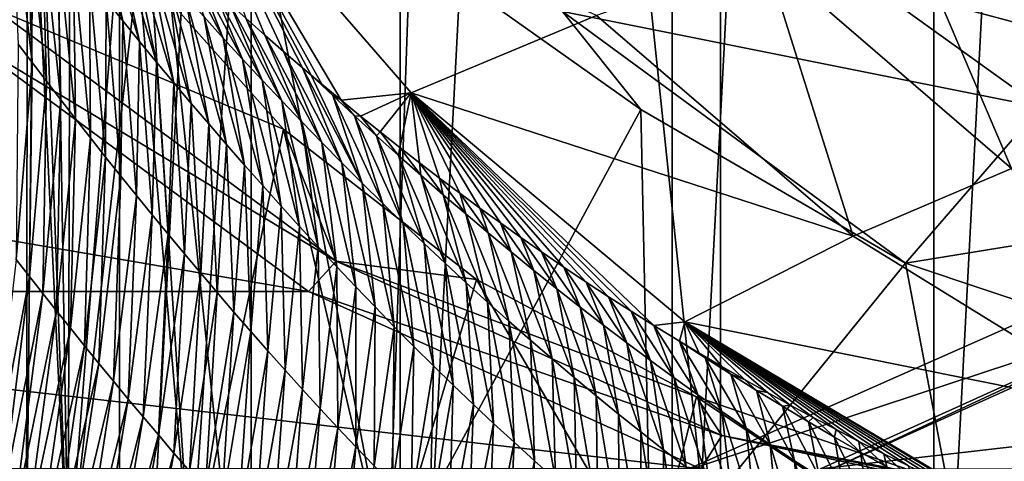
# Model space of a CAD drawing. Header units: metres. Extents: x -240 to 45, y -77 to 27.
# Tile 221 of 256: x 3.18 to 12.83, y -19.37 to -15.04. Entities that reach past the tile are written whole.
import ezdxf

# ---------------------------------------------------------------- set-up
doc = ezdxf.new("R2010")
doc.units = ezdxf.units.M
doc.layers.add('solid_MASSBILD_K_E_SW0001', color=7, linetype='CONTINUOUS')

msp = doc.modelspace()

# ---------------------------------------------------------------- linework, layer by layer
at = {"layer": 'solid_MASSBILD_K_E_SW0001'}
for points in [[(1.362111, 26.76453), (4.16087, 26.46805), (1.362072, -26.764534)], [(4.16087, 26.46805), (4.160993, -26.468023), (1.362072, -26.764534)], [(4.16087, 26.46805), (6.910635, 25.89427), (4.160993, -26.468023)], [(6.910635, 25.89427), (6.911057, -25.894173), (4.160993, -26.468023)], [(6.910635, 25.89427), (9.575647, 25.051577), (6.911057, -25.894173)], [(9.575647, 25.051577), (9.575917, -25.051476), (6.911057, -25.894173)], [(9.575647, 25.051577), (12.141052, 23.946016), (9.575917, -25.051476)], [(12.141052, 23.946016), (12.141306, -23.945889), (9.575917, -25.051476)], [(12.141052, 23.946016), (14.573893, 22.593666), (12.141306, -23.945889)], [(14.573893, 22.593666), (14.574244, -22.593454), (12.141306, -23.945889)], [(0.74895, 22.375504, 1.852711), (0.74895, -22.375504, 1.852711), (5.45105, -22.375504, 1.852711)], [(0.74895, 22.375504, 1.852711), (5.45105, -22.375504, 1.852711), (5.45105, 22.375504, 1.852711)], [(5.45105, 22.375504, 1.852711), (5.45105, -22.375504, 1.852711), (10.05056, -21.398235, 1.852711)], [(5.45105, 22.375504, 1.852711), (10.05056, -21.398235, 1.852711), (10.05056, 21.398235, 1.852711)], [(10.05056, 21.398235, 1.852711), (10.05056, -21.398235, 1.852711), (14.346745, -19.486237, 1.852711)], [(10.05056, 21.398235, 1.852711), (14.346745, -19.486237, 1.852711), (14.346745, 19.486237, 1.852711)], [(20.502649, -10.315115, 141.284409), (15.547404, -15.766929, 122.91011), (12.279757, -13.682057, 123.486282)], [(3.657432, -20.5, 105.216011), (3.334398, -11.888471, 103.254028), (3.679933, -11.864865, 105.313217)], [(3.657432, -20.5, 105.216011), (3.679933, -11.864865, 105.313217), (4.314616, -12.219362, 107.385033)], [(3.25, -20.5, 101.599998), (3.25899, -12.295811, 101.05954), (3.334398, -11.888471, 103.254028)], [(3.25, -20.5, 101.599998), (3.334398, -11.888471, 103.254028), (3.657432, -20.5, 105.216011)], [(3.657432, -20.5, 105.216011), (4.314616, -12.219362, 107.385033), (4.859225, -20.5, 108.650551)], [(4.859225, -20.5, 108.650551), (4.314616, -12.219362, 107.385033), (5.360571, -13.017371, 109.608688)], [(3.657432, -20.5, 97.983986), (3.25899, -12.295811, 101.05954), (3.25, -20.5, 101.599998)], [(3.657432, -20.5, 97.983986), (3.53547, -13.157156, 98.567459), (3.25899, -12.295811, 101.05954)], [(4.859225, -20.5, 108.650551), (5.360571, -13.017371, 109.608688), (6.795158, -20.5, 111.731606)], [(6.795158, -20.5, 111.731606), (5.360571, -13.017371, 109.608688), (7.008887, -14.318767, 111.993965)], [(8.836679, -15.000031, 145.886139), (4.722689, -13.115051, 128.039139), (7.017736, -15.758376, 127.848572)], [(6.332546, -15.831331, 122.960655), (7.017736, -15.758376, 127.848572), (4.722689, -13.115051, 128.039139)], [(6.143126, -15.673825, 122.76973), (6.332546, -15.831331, 122.960655), (4.722689, -13.115051, 128.039139)], [(6.038812, -15.585935, 122.662697), (6.143126, -15.673825, 122.76973), (4.722689, -13.115051, 128.039139)], [(5.95557, -15.51521, 122.576263), (6.038812, -15.585935, 122.662697), (4.722689, -13.115051, 128.039139)], [(5.769241, -15.35501, 122.379364), (5.95557, -15.51521, 122.576263), (4.722689, -13.115051, 128.039139)], [(5.5835, -15.192703, 122.178093), (5.769241, -15.35501, 122.379364), (4.722689, -13.115051, 128.039139)], [(5.397728, -15.027747, 121.971519), (5.5835, -15.192703, 122.178093), (4.722689, -13.115051, 128.039139)], [(3.657432, -20.5, 97.983986), (4.341997, -14.508759, 95.743599), (3.53547, -13.157156, 98.567459)], [(12.631261, -13.347132, 199.713272), (11.775708, -13.858953, 182.028107), (14.096269, -15.856208, 181.960892)], [(14.200455, -14.75087, 199.713242), (12.631261, -13.347132, 199.713272), (14.096269, -15.856208, 181.960892)], [(4.192142, -15.054268, 117.590416), (3.901734, -13.766012, 119.405212), (3.727658, -13.557363, 119.277756)], [(4.029107, -14.852721, 117.447052), (4.192142, -15.054268, 117.590416), (3.727658, -13.557363, 119.277756)], [(3.304492, -15.462415, 114.978157), (3.245707, -13.85457, 116.700958), (3.09565, -13.657654, 116.545921)], [(3.166911, -15.281098, 114.812149), (3.304492, -15.462415, 114.978157), (3.09565, -13.657654, 116.545921)], [(12.279757, -13.682057, 123.486282), (15.547404, -15.766929, 122.91011), (11.495389, -14.680935, 123.624588)], [(12.654429, -13.66547, 265.411224), (16.572886, -15.266303, 256.832001), (15.095711, -14.816827, 266.085846)], [(12.654429, -13.66547, 265.411224), (14.033043, -14.078414, 256.270752), (16.572886, -15.266303, 256.832001)], [(4.357187, -15.256158, 117.731842), (4.077974, -13.974725, 119.530655), (3.901734, -13.766012, 119.405212)], [(4.192142, -15.054268, 117.590416), (4.357187, -15.256158, 117.731842), (3.901734, -13.766012, 119.405212)], [(3.444274, -15.645148, 115.142731), (3.398008, -14.052515, 116.854088), (3.245707, -13.85457, 116.700958)], [(3.304492, -15.462415, 114.978157), (3.444274, -15.645148, 115.142731), (3.245707, -13.85457, 116.700958)], [(12.903605, -16.500053, 163.838623), (11.775708, -13.858953, 182.028107), (10.490103, -14.421432, 163.959396)], [(12.903605, -16.500053, 163.838623), (14.096269, -15.856208, 181.960892), (11.775708, -13.858953, 182.028107)], [(4.524192, -15.458257, 117.871323), (4.256322, -14.18338, 119.654129), (4.077974, -13.974725, 119.530655)], [(4.357187, -15.256158, 117.731842), (4.524192, -15.458257, 117.871323), (4.077974, -13.974725, 119.530655)], [(3.586233, -15.829208, 115.305801), (3.552537, -14.251419, 117.005264), (3.398008, -14.052515, 116.854088)], [(3.444274, -15.645148, 115.142731), (3.586233, -15.829208, 115.305801), (3.398008, -14.052515, 116.854088)], [(4.693107, -15.660436, 118.008881), (4.43672, -14.391875, 119.775635), (4.256322, -14.18338, 119.654129)], [(4.524192, -15.458257, 117.871323), (4.693107, -15.660436, 118.008881), (4.256322, -14.18338, 119.654129)], [(3.730347, -16.014498, 115.467323), (3.709259, -14.45117, 117.15448), (3.552537, -14.251419, 117.005264)], [(3.586233, -15.829208, 115.305801), (3.730347, -16.014498, 115.467323), (3.552537, -14.251419, 117.005264)], [(6.795158, -20.5, 111.731606), (7.008887, -14.318767, 111.993965), (9.269613, -15.922476, 114.225441)], [(8.503901, -14.961307, 116.536369), (9.269613, -15.922476, 114.225441), (7.008887, -14.318767, 111.993965)], [(3.876582, -16.20089, 115.627258), (3.86813, -14.651646, 117.301743), (3.709259, -14.45117, 117.15448)], [(3.730347, -16.014498, 115.467323), (3.876582, -16.20089, 115.627258), (3.709259, -14.45117, 117.15448)], [(4.863887, -15.862587, 118.144493), (4.619112, -14.600128, 119.895157), (4.43672, -14.391875, 119.775635)], [(4.693107, -15.660436, 118.008881), (4.863887, -15.862587, 118.144493), (4.43672, -14.391875, 119.775635)], [(5.177618, -15.222523, 120.241676), (4.929525, -14.600075, 121.426704), (4.772464, -14.452602, 121.236374)], [(4.989626, -15.015553, 120.128181), (5.177618, -15.222523, 120.241676), (4.772464, -14.452602, 121.236374)], [(10.490103, -14.421432, 163.959396), (8.836679, -15.000031, 145.886139), (11.350231, -17.162184, 145.713455)], [(12.903605, -16.500053, 163.838623), (10.490103, -14.421432, 163.959396), (11.350231, -17.162184, 145.713455)], [(2.937734, -14.937243, 85.123245), (4.341997, -14.508759, 95.743599), (5.768404, -16.114416, 92.910591)], [(4.859225, -20.5, 94.549454), (4.341997, -14.508759, 95.743599), (3.657432, -20.5, 97.983986)], [(4.859225, -20.5, 94.549454), (5.768404, -16.114416, 92.910591), (4.341997, -14.508759, 95.743599)], [(4.024904, -16.388258, 115.785606), (4.029107, -14.852721, 117.447052), (3.86813, -14.651646, 117.301743)], [(3.876582, -16.20089, 115.627258), (4.024904, -16.388258, 115.785606), (3.86813, -14.651646, 117.301743)], [(5.036487, -16.064608, 118.27813), (4.803435, -14.808053, 120.012672), (4.619112, -14.600128, 119.895157)], [(4.863887, -15.862587, 118.144493), (5.036487, -16.064608, 118.27813), (4.619112, -14.600128, 119.895157)], [(5.367337, -15.428845, 120.353165), (5.086378, -14.745313, 121.612991), (4.929525, -14.600075, 121.426704)], [(5.177618, -15.222523, 120.241676), (5.367337, -15.428845, 120.353165), (4.929525, -14.600075, 121.426704)], [(5.558713, -15.634395, 120.462662), (5.242463, -14.88785, 121.794655), (5.086378, -14.745313, 121.612991)], [(5.367337, -15.428845, 120.353165), (5.558713, -15.634395, 120.462662), (5.086378, -14.745313, 121.612991)], [(11.495389, -14.680935, 123.624588), (13.186708, -15.899481, 123.326363), (8.503901, -14.961307, 116.536369)], [(15.547404, -15.766929, 122.91011), (13.186708, -15.899481, 123.326363), (11.495389, -14.680935, 123.624588)], [(4.024904, -16.388258, 115.785606), (4.175278, -16.576469, 115.942329), (4.029107, -14.852721, 117.447052)], [(4.175278, -16.576469, 115.942329), (4.192142, -15.054268, 117.590416), (4.029107, -14.852721, 117.447052)], [(5.210857, -16.266386, 118.409775), (4.989626, -15.015553, 120.128181), (4.803435, -14.808053, 120.012672)], [(5.036487, -16.064608, 118.27813), (5.210857, -16.266386, 118.409775), (4.803435, -14.808053, 120.012672)], [(2.606627, -15.193629, 84.574852), (2.937734, -14.937243, 85.123245), (6.285647, -17.407152, 84.532921)], [(6.285647, -17.407152, 84.532921), (2.937734, -14.937243, 85.123245), (5.768404, -16.114416, 92.910591)], [(5.751703, -15.839032, 120.570251), (5.397728, -15.027747, 121.971519), (5.242463, -14.88785, 121.794655)], [(5.558713, -15.634395, 120.462662), (5.751703, -15.839032, 120.570251), (5.242463, -14.88785, 121.794655)], [(4.175278, -16.576469, 115.942329), (4.327668, -16.765396, 116.097404), (4.192142, -15.054268, 117.590416)], [(4.327668, -16.765396, 116.097404), (4.357187, -15.256158, 117.731842), (4.192142, -15.054268, 117.590416)], [(5.386947, -16.467804, 118.539429), (5.177618, -15.222523, 120.241676), (4.989626, -15.015553, 120.128181)], [(5.210857, -16.266386, 118.409775), (5.386947, -16.467804, 118.539429), (4.989626, -15.015553, 120.128181)], [(5.946286, -16.042622, 120.676041), (5.5835, -15.192703, 122.178093), (5.397728, -15.027747, 121.971519)], [(5.751703, -15.839032, 120.570251), (5.946286, -16.042622, 120.676041), (5.397728, -15.027747, 121.971519)], [(11.350231, -17.162184, 145.713455), (8.836679, -15.000031, 145.886139), (7.017736, -15.758376, 127.848572)], [(8.503901, -14.961307, 116.536369), (11.863669, -17.429501, 115.943954), (9.269613, -15.922476, 114.225441)], [(13.186708, -15.899481, 123.326363), (11.863669, -17.429501, 115.943954), (8.503901, -14.961307, 116.536369)], [(6.012004, -17.705931, 83.974396), (-5.258585, -17.705931, 20.055704), (-8.663962, -15.193629, 20.656164)], [(2.606627, -15.193629, 84.574852), (6.012004, -17.705931, 83.974396), (-8.663962, -15.193629, 20.656164)], [(2.606627, -15.193629, 84.574852), (6.285647, -17.407152, 84.532921), (6.012004, -17.705931, 83.974396)], [(5.564702, -16.668732, 118.667091), (5.367337, -15.428845, 120.353165), (5.177618, -15.222523, 120.241676)], [(5.386947, -16.467804, 118.539429), (5.564702, -16.668732, 118.667091), (5.177618, -15.222523, 120.241676)], [(6.142437, -16.245029, 120.780159), (5.769241, -15.35501, 122.379364), (5.5835, -15.192703, 122.178093)], [(5.946286, -16.042622, 120.676041), (6.142437, -16.245029, 120.780159), (5.5835, -15.192703, 122.178093)], [(3.149359, -17.392138, 113.608376), (3.304492, -15.462415, 114.978157), (3.166911, -15.281098, 114.812149)], [(4.327668, -16.765396, 116.097404), (4.482035, -16.954906, 116.250824), (4.357187, -15.256158, 117.731842)], [(4.482035, -16.954906, 116.250824), (4.524192, -15.458257, 117.871323), (4.357187, -15.256158, 117.731842)], [(5.744065, -16.869032, 118.792755), (5.558713, -15.634395, 120.462662), (5.367337, -15.428845, 120.353165)], [(5.564702, -16.668732, 118.667091), (5.744065, -16.869032, 118.792755), (5.367337, -15.428845, 120.353165)], [(6.340133, -16.446127, 120.882736), (5.95557, -15.51521, 122.576263), (5.769241, -15.35501, 122.379364)], [(6.142437, -16.245029, 120.780159), (6.340133, -16.446127, 120.882736), (5.769241, -15.35501, 122.379364)], [(3.149359, -17.392138, 113.608376), (3.278466, -17.557934, 113.781815), (3.304492, -15.462415, 114.978157)], [(3.278466, -17.557934, 113.781815), (3.444274, -15.645148, 115.142731), (3.304492, -15.462415, 114.978157)], [(4.482035, -16.954906, 116.250824), (4.63834, -17.144861, 116.402565), (4.524192, -15.458257, 117.871323)], [(4.63834, -17.144861, 116.402565), (4.693107, -15.660436, 118.008881), (4.524192, -15.458257, 117.871323)], [(6.539345, -16.645803, 120.983894), (6.038812, -15.585935, 122.662697), (5.95557, -15.51521, 122.576263)], [(6.340133, -16.446127, 120.882736), (6.539345, -16.645803, 120.983894), (5.95557, -15.51521, 122.576263)], [(6.251153, -15.785279, 122.74868), (6.143126, -15.673825, 122.76973), (6.038812, -15.585935, 122.662697)], [(6.539345, -16.645803, 120.983894), (6.251153, -15.785279, 122.74868), (6.038812, -15.585935, 122.662697)], [(3.278466, -17.557934, 113.781815), (3.409901, -17.72541, 113.95433), (3.444274, -15.645148, 115.142731)], [(3.409901, -17.72541, 113.95433), (3.586233, -15.829208, 115.305801), (3.444274, -15.645148, 115.142731)], [(4.63834, -17.144861, 116.402565), (4.796548, -17.335135, 116.552597), (4.693107, -15.660436, 118.008881)], [(4.796548, -17.335135, 116.552597), (4.863887, -15.862587, 118.144493), (4.693107, -15.660436, 118.008881)], [(5.925009, -17.068571, 118.916473), (5.751703, -15.839032, 120.570251), (5.558713, -15.634395, 120.462662)], [(5.744065, -16.869032, 118.792755), (5.925009, -17.068571, 118.916473), (5.558713, -15.634395, 120.462662)], [(6.251153, -15.785279, 122.74868), (6.332546, -15.831331, 122.960655), (6.143126, -15.673825, 122.76973)], [(6.251153, -15.785279, 122.74868), (6.465047, -15.983219, 122.833344), (6.332546, -15.831331, 122.960655)], [(6.740044, -16.843952, 121.08374), (6.465047, -15.983219, 122.833344), (6.251153, -15.785279, 122.74868)], [(6.539345, -16.645803, 120.983894), (6.740044, -16.843952, 121.08374), (6.251153, -15.785279, 122.74868)], [(6.332546, -15.831331, 122.960655), (6.523359, -15.987355, 123.148277), (7.017736, -15.758376, 127.848572)], [(6.523359, -15.987355, 123.148277), (6.715197, -16.141605, 123.332115), (7.017736, -15.758376, 127.848572)], [(6.715197, -16.141605, 123.332115), (6.908178, -16.294149, 123.512474), (7.017736, -15.758376, 127.848572)], [(6.908178, -16.294149, 123.512474), (7.102422, -16.445049, 123.689644), (7.017736, -15.758376, 127.848572)], [(11.350231, -17.162184, 145.713455), (7.017736, -15.758376, 127.848572), (9.701012, -18.001999, 127.624428)], [(9.396491, -18.037931, 125.496742), (9.701012, -18.001999, 127.624428), (7.017736, -15.758376, 127.848572)], [(9.174974, -17.89859, 125.342972), (9.396491, -18.037931, 125.496742), (7.017736, -15.758376, 127.848572)], [(8.954246, -17.756784, 125.185715), (9.174974, -17.89859, 125.342972), (7.017736, -15.758376, 127.848572)], [(8.734513, -17.612656, 125.024956), (8.954246, -17.756784, 125.185715), (7.017736, -15.758376, 127.848572)], [(8.515906, -17.466301, 124.860672), (8.734513, -17.612656, 125.024956), (7.017736, -15.758376, 127.848572)], [(8.298079, -17.317448, 124.692841), (8.515906, -17.466301, 124.860672), (7.017736, -15.758376, 127.848572)], [(8.095605, -17.176344, 124.533028), (8.298079, -17.317448, 124.692841), (7.017736, -15.758376, 127.848572)], [(7.894158, -17.033312, 124.370178), (8.095605, -17.176344, 124.533028), (7.017736, -15.758376, 127.848572)], [(7.693953, -16.888523, 124.204338), (7.894158, -17.033312, 124.370178), (7.017736, -15.758376, 127.848572)], [(7.495199, -16.742163, 124.035538), (7.693953, -16.888523, 124.204338), (7.017736, -15.758376, 127.848572)], [(7.298053, -16.594366, 123.863907), (7.495199, -16.742163, 124.035538), (7.017736, -15.758376, 127.848572)], [(7.102422, -16.445049, 123.689644), (7.298053, -16.594366, 123.863907), (7.017736, -15.758376, 127.848572)], [(3.409901, -17.72541, 113.95433), (3.543643, -17.894455, 114.125839), (3.586233, -15.829208, 115.305801)], [(3.543643, -17.894455, 114.125839), (3.730347, -16.014498, 115.467323), (3.586233, -15.829208, 115.305801)], [(4.796548, -17.335135, 116.552597), (4.956631, -17.525608, 116.700897), (4.863887, -15.862587, 118.144493)], [(4.956631, -17.525608, 116.700897), (5.036487, -16.064608, 118.27813), (4.863887, -15.862587, 118.144493)], [(6.107556, -17.267221, 119.038338), (5.946286, -16.042622, 120.676041), (5.751703, -15.839032, 120.570251)], [(5.925009, -17.068571, 118.916473), (6.107556, -17.267221, 119.038338), (5.751703, -15.839032, 120.570251)], [(6.465047, -15.983219, 122.833344), (6.523359, -15.987355, 123.148277), (6.332546, -15.831331, 122.960655)], [(6.795158, -20.5, 111.731606), (9.269613, -15.922476, 114.225441), (9.368294, -20.5, 114.304764)], [(9.368294, -20.5, 114.304764), (9.269613, -15.922476, 114.225441), (11.863669, -17.429501, 115.943954)], [(13.186708, -15.899481, 123.326363), (15.00166, -16.918024, 123.00634), (11.863669, -17.429501, 115.943954)], [(3.543643, -17.894455, 114.125839), (3.679671, -18.064953, 114.296288), (3.730347, -16.014498, 115.467323)], [(3.679671, -18.064953, 114.296288), (3.876582, -16.20089, 115.627258), (3.730347, -16.014498, 115.467323)], [(6.465047, -15.983219, 122.833344), (6.680207, -16.17943, 122.916985), (6.523359, -15.987355, 123.148277)], [(6.942226, -17.040495, 121.182381), (6.680207, -16.17943, 122.916985), (6.465047, -15.983219, 122.833344)], [(6.740044, -16.843952, 121.08374), (6.942226, -17.040495, 121.182381), (6.465047, -15.983219, 122.833344)], [(6.680207, -16.17943, 122.916985), (6.715197, -16.141605, 123.332115), (6.523359, -15.987355, 123.148277)], [(6.795158, -20.5, 91.468391), (5.768404, -16.114416, 92.910591), (4.859225, -20.5, 94.549454)], [(4.956631, -17.525608, 116.700897), (5.118557, -17.716164, 116.84745), (5.036487, -16.064608, 118.27813)], [(5.118557, -17.716164, 116.84745), (5.210857, -16.266386, 118.409775), (5.036487, -16.064608, 118.27813)], [(6.285647, -17.407152, 84.532921), (5.768404, -16.114416, 92.910591), (7.659206, -17.588875, 90.470848)], [(6.795158, -20.5, 91.468391), (7.659206, -17.588875, 90.470848), (5.768404, -16.114416, 92.910591)], [(6.291737, -17.464861, 119.158463), (6.142437, -16.245029, 120.780159), (5.946286, -16.042622, 120.676041)], [(6.107556, -17.267221, 119.038338), (6.291737, -17.464861, 119.158463), (5.946286, -16.042622, 120.676041)], [(3.679671, -18.064953, 114.296288), (3.817964, -18.236776, 114.465637), (3.876582, -16.20089, 115.627258)], [(3.817964, -18.236776, 114.465637), (4.024904, -16.388258, 115.785606), (3.876582, -16.20089, 115.627258)], [(6.680207, -16.17943, 122.916985), (6.896646, -16.373846, 122.999657), (6.715197, -16.141605, 123.332115)], [(7.145921, -17.235365, 121.279861), (6.896646, -16.373846, 122.999657), (6.680207, -16.17943, 122.916985)], [(6.942226, -17.040495, 121.182381), (7.145921, -17.235365, 121.279861), (6.680207, -16.17943, 122.916985)], [(6.896646, -16.373846, 122.999657), (6.908178, -16.294149, 123.512474), (6.715197, -16.141605, 123.332115)], [(5.118557, -17.716164, 116.84745), (5.282297, -17.906677, 116.992226), (5.210857, -16.266386, 118.409775)], [(5.282297, -17.906677, 116.992226), (5.386947, -16.467804, 118.539429), (5.210857, -16.266386, 118.409775)], [(6.477577, -17.661373, 119.276955), (6.340133, -16.446127, 120.882736), (6.142437, -16.245029, 120.780159)], [(6.291737, -17.464861, 119.158463), (6.477577, -17.661373, 119.276955), (6.142437, -16.245029, 120.780159)], [(6.896646, -16.373846, 122.999657), (7.114377, -16.566402, 123.081421), (6.908178, -16.294149, 123.512474)], [(7.114377, -16.566402, 123.081421), (7.102422, -16.445049, 123.689644), (6.908178, -16.294149, 123.512474)], [(3.817964, -18.236776, 114.465637), (3.958499, -18.4098, 114.633835), (4.024904, -16.388258, 115.785606)], [(3.958499, -18.4098, 114.633835), (4.175278, -16.576469, 115.942329), (4.024904, -16.388258, 115.785606)], [(7.351161, -17.428507, 121.376236), (7.114377, -16.566402, 123.081421), (6.896646, -16.373846, 122.999657)], [(7.145921, -17.235365, 121.279861), (7.351161, -17.428507, 121.376236), (6.896646, -16.373846, 122.999657)], [(5.282297, -17.906677, 116.992226), (5.447815, -18.097017, 117.135216), (5.386947, -16.467804, 118.539429)], [(5.447815, -18.097017, 117.135216), (5.564702, -16.668732, 118.667091), (5.386947, -16.467804, 118.539429)], [(6.665102, -17.856649, 119.393921), (6.539345, -16.645803, 120.983894), (6.340133, -16.446127, 120.882736)], [(6.477577, -17.661373, 119.276955), (6.665102, -17.856649, 119.393921), (6.340133, -16.446127, 120.882736)], [(7.33341, -16.757046, 123.162338), (7.298053, -16.594366, 123.863907), (7.102422, -16.445049, 123.689644)], [(7.114377, -16.566402, 123.081421), (7.33341, -16.757046, 123.162338), (7.102422, -16.445049, 123.689644)], [(12.903605, -16.500053, 163.838623), (11.350231, -17.162184, 145.713455), (14.168857, -18.901781, 145.520325)], [(3.958499, -18.4098, 114.633835), (4.101253, -18.5839, 114.800842), (4.175278, -16.576469, 115.942329)], [(4.101253, -18.5839, 114.800842), (4.327668, -16.765396, 116.097404), (4.175278, -16.576469, 115.942329)], [(7.557979, -17.619864, 121.47155), (7.33341, -16.757046, 123.162338), (7.114377, -16.566402, 123.081421)], [(7.351161, -17.428507, 121.376236), (7.557979, -17.619864, 121.47155), (7.114377, -16.566402, 123.081421)], [(7.553758, -16.945724, 123.242462), (7.495199, -16.742163, 124.035538), (7.298053, -16.594366, 123.863907)], [(7.33341, -16.757046, 123.162338), (7.553758, -16.945724, 123.242462), (7.298053, -16.594366, 123.863907)], [(5.447815, -18.097017, 117.135216), (5.615078, -18.28705, 117.276405), (5.564702, -16.668732, 118.667091)], [(5.615078, -18.28705, 117.276405), (5.744065, -16.869032, 118.792755), (5.564702, -16.668732, 118.667091)], [(6.854334, -18.050591, 119.509468), (6.740044, -16.843952, 121.08374), (6.539345, -16.645803, 120.983894)], [(6.665102, -17.856649, 119.393921), (6.854334, -18.050591, 119.509468), (6.539345, -16.645803, 120.983894)], [(4.101253, -18.5839, 114.800842), (4.246202, -18.758949, 114.966606), (4.327668, -16.765396, 116.097404)], [(4.246202, -18.758949, 114.966606), (4.482035, -16.954906, 116.250824), (4.327668, -16.765396, 116.097404)], [(7.766402, -17.809393, 121.565849), (7.553758, -16.945724, 123.242462), (7.33341, -16.757046, 123.162338)], [(7.557979, -17.619864, 121.47155), (7.766402, -17.809393, 121.565849), (7.33341, -16.757046, 123.162338)], [(7.775428, -17.132402, 123.321808), (7.693953, -16.888523, 124.204338), (7.495199, -16.742163, 124.035538)], [(7.553758, -16.945724, 123.242462), (7.775428, -17.132402, 123.321808), (7.495199, -16.742163, 124.035538)], [(5.615078, -18.28705, 117.276405), (5.78405, -18.476635, 117.415794), (5.744065, -16.869032, 118.792755)], [(5.78405, -18.476635, 117.415794), (5.925009, -17.068571, 118.916473), (5.744065, -16.869032, 118.792755)], [(7.0453, -18.243114, 119.62368), (6.942226, -17.040495, 121.182381), (6.740044, -16.843952, 121.08374)], [(6.854334, -18.050591, 119.509468), (7.0453, -18.243114, 119.62368), (6.740044, -16.843952, 121.08374)], [(7.998426, -17.317057, 123.400337), (7.894158, -17.033312, 124.370178), (7.693953, -16.888523, 124.204338)], [(7.775428, -17.132402, 123.321808), (7.998426, -17.317057, 123.400337), (7.693953, -16.888523, 124.204338)], [(4.246202, -18.758949, 114.966606), (4.393321, -18.934818, 115.131081), (4.482035, -16.954906, 116.250824)], [(4.393321, -18.934818, 115.131081), (4.63834, -17.144861, 116.402565), (4.482035, -16.954906, 116.250824)], [(7.976461, -17.997051, 121.659164), (7.775428, -17.132402, 123.321808), (7.553758, -16.945724, 123.242462)], [(7.766402, -17.809393, 121.565849), (7.976461, -17.997051, 121.659164), (7.553758, -16.945724, 123.242462)], [(14.413302, -18.28146, 117.03334), (11.863669, -17.429501, 115.943954), (15.00166, -16.918024, 123.00634)], [(5.78405, -18.476635, 117.415794), (5.954741, -18.665644, 117.553413), (5.925009, -17.068571, 118.916473)], [(5.954741, -18.665644, 117.553413), (6.107556, -17.267221, 119.038338), (5.925009, -17.068571, 118.916473)], [(7.238039, -18.43416, 119.73661), (7.145921, -17.235365, 121.279861), (6.942226, -17.040495, 121.182381)], [(7.0453, -18.243114, 119.62368), (7.238039, -18.43416, 119.73661), (6.942226, -17.040495, 121.182381)], [(8.222753, -17.49967, 123.477966), (8.095605, -17.176344, 124.533028), (7.894158, -17.033312, 124.370178)], [(7.998426, -17.317057, 123.400337), (8.222753, -17.49967, 123.477966), (7.894158, -17.033312, 124.370178)], [(4.393321, -18.934818, 115.131081), (4.542588, -19.111382, 115.294228), (4.63834, -17.144861, 116.402565)], [(4.542588, -19.111382, 115.294228), (4.796548, -17.335135, 116.552597), (4.63834, -17.144861, 116.402565)], [(8.188165, -18.18281, 121.751472), (7.998426, -17.317057, 123.400337), (7.775428, -17.132402, 123.321808)], [(7.976461, -17.997051, 121.659164), (8.188165, -18.18281, 121.751472), (7.775428, -17.132402, 123.321808)], [(8.448411, -17.680216, 123.554626), (8.298079, -17.317448, 124.692841), (8.095605, -17.176344, 124.533028)], [(8.222753, -17.49967, 123.477966), (8.448411, -17.680216, 123.554626), (8.095605, -17.176344, 124.533028)], [(14.168857, -18.901781, 145.520325), (11.350231, -17.162184, 145.713455), (9.701012, -18.001999, 127.624428)], [(5.954741, -18.665644, 117.553413), (6.1272, -18.853962, 117.689331), (6.107556, -17.267221, 119.038338)], [(6.1272, -18.853962, 117.689331), (6.291737, -17.464861, 119.158463), (6.107556, -17.267221, 119.038338)], [(7.432591, -18.623676, 119.848282), (7.351161, -17.428507, 121.376236), (7.145921, -17.235365, 121.279861)], [(7.238039, -18.43416, 119.73661), (7.432591, -18.623676, 119.848282), (7.145921, -17.235365, 121.279861)], [(4.542588, -19.111382, 115.294228), (4.693988, -19.288507, 115.456009), (4.796548, -17.335135, 116.552597)], [(4.693988, -19.288507, 115.456009), (4.956631, -17.525608, 116.700897), (4.796548, -17.335135, 116.552597)], [(8.4015, -18.36664, 121.842712), (8.222753, -17.49967, 123.477966), (7.998426, -17.317057, 123.400337)], [(8.188165, -18.18281, 121.751472), (8.4015, -18.36664, 121.842712), (7.998426, -17.317057, 123.400337)], [(8.675404, -17.858664, 123.630249), (8.515906, -17.466301, 124.860672), (8.298079, -17.317448, 124.692841)], [(8.448411, -17.680216, 123.554626), (8.675404, -17.858664, 123.630249), (8.298079, -17.317448, 124.692841)], [(3.149359, -17.392138, 113.608376), (2.883785, -19.663364, 112.820686), (3.278466, -17.557934, 113.781815)], [(6.012004, -17.705931, 83.974396), (6.285647, -17.407152, 84.532921), (10.065967, -19.116219, 83.866348)], [(6.1272, -18.853962, 117.689331), (6.301479, -19.041483, 117.823631), (6.291737, -17.464861, 119.158463)], [(6.285647, -17.407152, 84.532921), (7.659206, -17.588875, 90.470848), (9.815701, -18.738701, 88.55098)], [(10.065967, -19.116219, 83.866348), (6.285647, -17.407152, 84.532921), (9.815701, -18.738701, 88.55098)], [(6.301479, -19.041483, 117.823631), (6.477577, -17.661373, 119.276955), (6.291737, -17.464861, 119.158463)], [(7.628996, -18.811619, 119.958733), (7.557979, -17.619864, 121.47155), (7.351161, -17.428507, 121.376236)], [(7.432591, -18.623676, 119.848282), (7.628996, -18.811619, 119.958733), (7.351161, -17.428507, 121.376236)], [(8.90373, -18.034973, 123.704773), (8.734513, -17.612656, 125.024956), (8.515906, -17.466301, 124.860672)], [(8.675404, -17.858664, 123.630249), (8.90373, -18.034973, 123.704773), (8.515906, -17.466301, 124.860672)], [(9.368294, -20.5, 114.304764), (11.863669, -17.429501, 115.943954), (12.449397, -20.5, 116.240746)], [(12.449397, -20.5, 116.240746), (11.863669, -17.429501, 115.943954), (14.413302, -18.28146, 117.03334)], [(3.278466, -17.557934, 113.781815), (2.883785, -19.663364, 112.820686), (3.00159, -19.80711, 112.993202)], [(3.278466, -17.557934, 113.781815), (3.00159, -19.80711, 112.993202), (3.409901, -17.72541, 113.95433)], [(4.693988, -19.288507, 115.456009), (4.847509, -19.466068, 115.616394), (4.956631, -17.525608, 116.700897)], [(4.847509, -19.466068, 115.616394), (5.118557, -17.716164, 116.84745), (4.956631, -17.525608, 116.700897)], [(8.616451, -18.548513, 121.9328), (8.448411, -17.680216, 123.554626), (8.222753, -17.49967, 123.477966)], [(8.4015, -18.36664, 121.842712), (8.616451, -18.548513, 121.9328), (8.222753, -17.49967, 123.477966)], [(9.368294, -20.5, 88.895233), (7.659206, -17.588875, 90.470848), (6.795158, -20.5, 91.468391)], [(7.827291, -18.99794, 120.067978), (7.766402, -17.809393, 121.565849), (7.557979, -17.619864, 121.47155)], [(7.628996, -18.811619, 119.958733), (7.827291, -18.99794, 120.067978), (7.557979, -17.619864, 121.47155)], [(9.368294, -20.5, 88.895233), (9.815701, -18.738701, 88.55098), (7.659206, -17.588875, 90.470848)], [(9.133391, -18.209099, 123.778152), (8.954246, -17.756784, 125.185715), (8.734513, -17.612656, 125.024956)], [(8.90373, -18.034973, 123.704773), (9.133391, -18.209099, 123.778152), (8.734513, -17.612656, 125.024956)], [(9.857209, -19.444334, 83.296379), (-1.41338, -19.444334, 19.377691), (-5.258585, -17.705931, 20.055704)], [(6.012004, -17.705931, 83.974396), (9.857209, -19.444334, 83.296379), (-5.258585, -17.705931, 20.055704)], [(3.409901, -17.72541, 113.95433), (3.00159, -19.80711, 112.993202), (3.122305, -19.953033, 113.166054)], [(3.409901, -17.72541, 113.95433), (3.122305, -19.953033, 113.166054), (3.543643, -17.894455, 114.125839)], [(4.847509, -19.466068, 115.616394), (5.003137, -19.64393, 115.775352), (5.118557, -17.716164, 116.84745)], [(5.003137, -19.64393, 115.775352), (5.282297, -17.906677, 116.992226), (5.118557, -17.716164, 116.84745)], [(6.012004, -17.705931, 83.974396), (10.065967, -19.116219, 83.866348), (9.857209, -19.444334, 83.296379)], [(6.301479, -19.041483, 117.823631), (6.477629, -19.228098, 117.956383), (6.477577, -17.661373, 119.276955)], [(6.477629, -19.228098, 117.956383), (6.665102, -17.856649, 119.393921), (6.477577, -17.661373, 119.276955)], [(8.833006, -18.728394, 122.021667), (8.675404, -17.858664, 123.630249), (8.448411, -17.680216, 123.554626)], [(8.616451, -18.548513, 121.9328), (8.833006, -18.728394, 122.021667), (8.448411, -17.680216, 123.554626)], [(9.364383, -18.381002, 123.850349), (9.174974, -17.89859, 125.342972), (8.954246, -17.756784, 125.185715)], [(9.133391, -18.209099, 123.778152), (9.364383, -18.381002, 123.850349), (8.954246, -17.756784, 125.185715)], [(9.658253, -19.479427, 9), (13.65182, -17.712624, 9), (14.350004, -19.485565, 9)], [(14.886208, -17.753563, 16.406902), (13.65182, -17.712624, 9), (9.658253, -19.479427, 9)], [(11.030659, -19.496641, 17.086739), (14.886208, -17.753563, 16.406902), (9.658253, -19.479427, 9)], [(11.030463, -19.444334, 17.183506), (14.875669, -17.705931, 16.505493), (11.030659, -19.496641, 17.086739)], [(26.146257, -17.705931, 80.424179), (14.875669, -17.705931, 16.505493), (11.030463, -19.444334, 17.183506)], [(22.301052, -19.444334, 81.102196), (26.146257, -17.705931, 80.424179), (11.030463, -19.444334, 17.183506)], [(14.875669, -17.705931, 16.505493), (14.886208, -17.753563, 16.406902), (11.030659, -19.496641, 17.086739)], [(8.027515, -19.182604, 120.176033), (7.976461, -17.997051, 121.659164), (7.766402, -17.809393, 121.565849)], [(7.827291, -18.99794, 120.067978), (8.027515, -19.182604, 120.176033), (7.766402, -17.809393, 121.565849)], [(3.543643, -17.894455, 114.125839), (3.122305, -19.953033, 113.166054), (3.245578, -20.100498, 113.338669)], [(3.543643, -17.894455, 114.125839), (3.245578, -20.100498, 113.338669), (3.679671, -18.064953, 114.296288)], [(5.003137, -19.64393, 115.775352), (5.160858, -19.82196, 115.932846), (5.282297, -17.906677, 116.992226)], [(5.160858, -19.82196, 115.932846), (5.447815, -18.097017, 117.135216), (5.282297, -17.906677, 116.992226)], [(6.477629, -19.228098, 117.956383), (6.655697, -19.41371, 118.087662), (6.665102, -17.856649, 119.393921)], [(6.655697, -19.41371, 118.087662), (6.854334, -18.050591, 119.509468), (6.665102, -17.856649, 119.393921)], [(9.051147, -18.906237, 122.109238), (8.90373, -18.034973, 123.704773), (8.675404, -17.858664, 123.630249)], [(8.833006, -18.728394, 122.021667), (9.051147, -18.906237, 122.109238), (8.675404, -17.858664, 123.630249)], [(9.596699, -18.550642, 123.921349), (9.396491, -18.037931, 125.496742), (9.174974, -17.89859, 125.342972)], [(9.364383, -18.381002, 123.850349), (9.596699, -18.550642, 123.921349), (9.174974, -17.89859, 125.342972)], [(8.229689, -19.365578, 120.282906), (8.188165, -18.18281, 121.751472), (7.976461, -17.997051, 121.659164)], [(8.027515, -19.182604, 120.176033), (8.229689, -19.365578, 120.282906), (7.976461, -17.997051, 121.659164)], [(9.270859, -19.081995, 122.195457), (9.133391, -18.209099, 123.778152), (8.90373, -18.034973, 123.704773)], [(9.051147, -18.906237, 122.109238), (9.270859, -19.081995, 122.195457), (8.90373, -18.034973, 123.704773)], [(9.396491, -18.037931, 125.496742), (9.650074, -18.193832, 125.66806), (9.701012, -18.001999, 127.624428)], [(9.830333, -18.717976, 123.991135), (9.650074, -18.193832, 125.66806), (9.396491, -18.037931, 125.496742)], [(9.596699, -18.550642, 123.921349), (9.830333, -18.717976, 123.991135), (9.396491, -18.037931, 125.496742)], [(9.650074, -18.193832, 125.66806), (9.84103, -18.30871, 125.793907), (9.701012, -18.001999, 127.624428)], [(14.168857, -18.901781, 145.520325), (9.701012, -18.001999, 127.624428), (12.704705, -19.789017, 127.373039)], [(12.617551, -19.750341, 127.332817), (12.704705, -19.789017, 127.373039), (9.701012, -18.001999, 127.624428)], [(12.376261, -19.641272, 127.218979), (12.617551, -19.750341, 127.332817), (9.701012, -18.001999, 127.624428)], [(12.134798, -19.529161, 127.101326), (12.376261, -19.641272, 127.218979), (9.701012, -18.001999, 127.624428)], [(11.892956, -19.413851, 126.979958), (12.134798, -19.529161, 127.101326), (9.701012, -18.001999, 127.624428)], [(11.650874, -19.295359, 126.854843), (11.892956, -19.413851, 126.979958), (9.701012, -18.001999, 127.624428)], [(11.408751, -19.173748, 126.725922), (11.650874, -19.295359, 126.854843), (9.701012, -18.001999, 127.624428)], [(11.184057, -19.058094, 126.602768), (11.408751, -19.173748, 126.725922), (9.701012, -18.001999, 127.624428)], [(10.959627, -18.939861, 126.476265), (11.184057, -19.058094, 126.602768), (9.701012, -18.001999, 127.624428)], [(10.735329, -18.818933, 126.346504), (10.959627, -18.939861, 126.476265), (9.701012, -18.001999, 127.624428)], [(10.511202, -18.695301, 126.21347), (10.735329, -18.818933, 126.346504), (9.701012, -18.001999, 127.624428)], [(10.287366, -18.569016, 126.07708), (10.511202, -18.695301, 126.21347), (9.701012, -18.001999, 127.624428)], [(10.063937, -18.440132, 125.937256), (10.287366, -18.569016, 126.07708), (9.701012, -18.001999, 127.624428)], [(9.84103, -18.30871, 125.793907), (10.063937, -18.440132, 125.937256), (9.701012, -18.001999, 127.624428)], [(3.679671, -18.064953, 114.296288), (3.245578, -20.100498, 113.338669), (3.371505, -20.249681, 113.511093)], [(3.679671, -18.064953, 114.296288), (3.371505, -20.249681, 113.511093), (3.817964, -18.236776, 114.465637)], [(5.160858, -19.82196, 115.932846), (5.320657, -20.000021, 116.08886), (5.447815, -18.097017, 117.135216)], [(5.320657, -20.000021, 116.08886), (5.615078, -18.28705, 117.276405), (5.447815, -18.097017, 117.135216)], [(6.655697, -19.41371, 118.087662), (6.835732, -19.598223, 118.217537), (6.854334, -18.050591, 119.509468)], [(6.835732, -19.598223, 118.217537), (7.0453, -18.243114, 119.62368), (6.854334, -18.050591, 119.509468)], [(3.817964, -18.236776, 114.465637), (3.371505, -20.249681, 113.511093), (3.500697, -20.401558, 113.684074)], [(3.817964, -18.236776, 114.465637), (3.500697, -20.401558, 113.684074), (3.958499, -18.4098, 114.633835)], [(8.433793, -19.546825, 120.388519), (8.4015, -18.36664, 121.842712), (8.188165, -18.18281, 121.751472)], [(8.229689, -19.365578, 120.282906), (8.433793, -19.546825, 120.388519), (8.188165, -18.18281, 121.751472)], [(9.492135, -19.255625, 122.280281), (9.364383, -18.381002, 123.850349), (9.133391, -18.209099, 123.778152)], [(9.270859, -19.081995, 122.195457), (9.492135, -19.255625, 122.280281), (9.133391, -18.209099, 123.778152)], [(9.900162, -18.356459, 125.727203), (9.84103, -18.30871, 125.793907), (9.650074, -18.193832, 125.66806)], [(10.065277, -18.882963, 124.059685), (9.900162, -18.356459, 125.727203), (9.650074, -18.193832, 125.66806)], [(9.830333, -18.717976, 123.991135), (10.065277, -18.882963, 124.059685), (9.650074, -18.193832, 125.66806)], [(5.320657, -20.000021, 116.08886), (5.482517, -20.177969, 116.243362), (5.615078, -18.28705, 117.276405)], [(5.482517, -20.177969, 116.243362), (5.78405, -18.476635, 117.415794), (5.615078, -18.28705, 117.276405)], [(6.835732, -19.598223, 118.217537), (7.017777, -19.781569, 118.346054), (7.0453, -18.243114, 119.62368)], [(7.017777, -19.781569, 118.346054), (7.238039, -18.43416, 119.73661), (7.0453, -18.243114, 119.62368)], [(9.900162, -18.356459, 125.727203), (10.063937, -18.440132, 125.937256), (9.84103, -18.30871, 125.793907)], [(12.449397, -20.5, 116.240746), (14.413302, -18.28146, 117.03334), (15.883919, -20.5, 117.442551)], [(3.958499, -18.4098, 114.633835), (3.500697, -20.401558, 113.684074), (3.632821, -20.55545, 113.85704)], [(3.958499, -18.4098, 114.633835), (3.632821, -20.55545, 113.85704), (4.101253, -18.5839, 114.800842)], [(8.639804, -19.726315, 120.492798), (8.616451, -18.548513, 121.9328), (8.4015, -18.36664, 121.842712)], [(8.433793, -19.546825, 120.388519), (8.639804, -19.726315, 120.492798), (8.4015, -18.36664, 121.842712)], [(9.714972, -19.427082, 122.363693), (9.596699, -18.550642, 123.921349), (9.364383, -18.381002, 123.850349)], [(9.492135, -19.255625, 122.280281), (9.714972, -19.427082, 122.363693), (9.364383, -18.381002, 123.850349)], [(9.900162, -18.356459, 125.727203), (10.15158, -18.516727, 125.785255), (10.063937, -18.440132, 125.937256)], [(10.301524, -19.045565, 124.126961), (10.15158, -18.516727, 125.785255), (9.900162, -18.356459, 125.727203)], [(10.065277, -18.882963, 124.059685), (10.301524, -19.045565, 124.126961), (9.900162, -18.356459, 125.727203)], [(5.482517, -20.177969, 116.243362), (5.646441, -20.355671, 116.396355), (5.78405, -18.476635, 117.415794)], [(5.646441, -20.355671, 116.396355), (5.954741, -18.665644, 117.553413), (5.78405, -18.476635, 117.415794)], [(7.017777, -19.781569, 118.346054), (7.201869, -19.963694, 118.473228), (7.238039, -18.43416, 119.73661)], [(7.201869, -19.963694, 118.473228), (7.432591, -18.623676, 119.848282), (7.238039, -18.43416, 119.73661)], [(10.15158, -18.516727, 125.785255), (10.287366, -18.569016, 126.07708), (10.063937, -18.440132, 125.937256)], [(10.15158, -18.516727, 125.785255), (10.404107, -18.674461, 125.842171), (10.287366, -18.569016, 126.07708)], [(10.539059, -19.205736, 124.19294), (10.404107, -18.674461, 125.842171), (10.15158, -18.516727, 125.785255)], [(10.301524, -19.045565, 124.126961), (10.539059, -19.205736, 124.19294), (10.15158, -18.516727, 125.785255)], [(4.101253, -18.5839, 114.800842), (3.632821, -20.55545, 113.85704), (3.767493, -20.710625, 114.029427)], [(4.101253, -18.5839, 114.800842), (3.767493, -20.710625, 114.029427), (4.246202, -18.758949, 114.966606)], [(7.201869, -19.963694, 118.473228), (7.388043, -20.14456, 118.599068), (7.432591, -18.623676, 119.848282)], [(7.388043, -20.14456, 118.599068), (7.628996, -18.811619, 119.958733), (7.432591, -18.623676, 119.848282)], [(8.847696, -19.904001, 120.595673), (8.833006, -18.728394, 122.021667), (8.616451, -18.548513, 121.9328)], [(8.639804, -19.726315, 120.492798), (8.847696, -19.904001, 120.595673), (8.616451, -18.548513, 121.9328)], [(9.939362, -19.596323, 122.445656), (9.830333, -18.717976, 123.991135), (9.596699, -18.550642, 123.921349)], [(9.714972, -19.427082, 122.363693), (9.939362, -19.596323, 122.445656), (9.596699, -18.550642, 123.921349)], [(10.404107, -18.674461, 125.842171), (10.511202, -18.695301, 126.21347), (10.287366, -18.569016, 126.07708)], [(5.646441, -20.355671, 116.396355), (5.812474, -20.533018, 116.547852), (5.954741, -18.665644, 117.553413)], [(5.812474, -20.533018, 116.547852), (6.1272, -18.853962, 117.689331), (5.954741, -18.665644, 117.553413)], [(10.1653, -19.763309, 122.526146), (10.065277, -18.882963, 124.059685), (9.830333, -18.717976, 123.991135)], [(9.939362, -19.596323, 122.445656), (10.1653, -19.763309, 122.526146), (9.830333, -18.717976, 123.991135)], [(10.404107, -18.674461, 125.842171), (10.657726, -18.829617, 125.897903), (10.511202, -18.695301, 126.21347)], [(10.777857, -19.363436, 124.257568), (10.657726, -18.829617, 125.897903), (10.404107, -18.674461, 125.842171)], [(10.539059, -19.205736, 124.19294), (10.777857, -19.363436, 124.257568), (10.404107, -18.674461, 125.842171)], [(10.657726, -18.829617, 125.897903), (10.735329, -18.818933, 126.346504), (10.511202, -18.695301, 126.21347)], [(2.136191, -60.200001, 111.625), (4.599946, -60.200001, 115.016068), (2.15288, -18.747694, 111.653854)], [(4.599946, -60.200001, 115.016068), (2.24749, -18.868509, 111.815353), (2.15288, -18.747694, 111.653854)], [(2.438439, -18.805162, 83.823029), (3.269121, -19.838305, 85.178589), (3.090822, -19.645292, 85.330231)], [(2.438439, -18.805162, 83.823029), (2.630565, -18.996258, 83.678734), (3.269121, -19.838305, 85.178589)], [(4.246202, -18.758949, 114.966606), (3.767493, -20.710625, 114.029427), (3.904307, -20.866352, 114.200668)], [(4.246202, -18.758949, 114.966606), (3.904307, -20.866352, 114.200668), (4.393321, -18.934818, 115.131081)], [(7.388043, -20.14456, 118.599068), (7.576334, -20.324123, 118.723564), (7.628996, -18.811619, 119.958733)], [(7.576334, -20.324123, 118.723564), (7.827291, -18.99794, 120.067978), (7.628996, -18.811619, 119.958733)], [(9.057445, -20.07984, 120.697075), (9.051147, -18.906237, 122.109238), (8.833006, -18.728394, 122.021667)], [(8.847696, -19.904001, 120.595673), (9.057445, -20.07984, 120.697075), (8.833006, -18.728394, 122.021667)], [(12.449397, -20.5, 86.959251), (9.815701, -18.738701, 88.55098), (9.368294, -20.5, 88.895233)], [(10.065967, -19.116219, 83.866348), (9.815701, -18.738701, 88.55098), (12.117577, -19.52911, 87.123734)], [(12.449397, -20.5, 86.959251), (12.117577, -19.52911, 87.123734), (9.815701, -18.738701, 88.55098)], [(4.599946, -60.200001, 115.016068), (2.345407, -18.992844, 111.978943), (2.24749, -18.868509, 111.815353)], [(5.812474, -20.533018, 116.547852), (5.980661, -20.709904, 116.697876), (6.1272, -18.853962, 117.689331)], [(5.980661, -20.709904, 116.697876), (6.301479, -19.041483, 117.823631), (6.1272, -18.853962, 117.689331)], [(9.269025, -20.25378, 120.796936), (9.270859, -19.081995, 122.195457), (9.051147, -18.906237, 122.109238)], [(9.057445, -20.07984, 120.697075), (9.269025, -20.25378, 120.796936), (9.051147, -18.906237, 122.109238)], [(10.392783, -19.927994, 122.605141), (10.301524, -19.045565, 124.126961), (10.065277, -18.882963, 124.059685)], [(10.1653, -19.763309, 122.526146), (10.392783, -19.927994, 122.605141), (10.065277, -18.882963, 124.059685)], [(10.657726, -18.829617, 125.897903), (10.912419, -18.982145, 125.952415), (10.735329, -18.818933, 126.346504)], [(11.017897, -19.518616, 124.320808), (10.912419, -18.982145, 125.952415), (10.657726, -18.829617, 125.897903)], [(10.777857, -19.363436, 124.257568), (11.017897, -19.518616, 124.320808), (10.657726, -18.829617, 125.897903)], [(10.912419, -18.982145, 125.952415), (10.959627, -18.939861, 126.476265), (10.735329, -18.818933, 126.346504)], [(14.168857, -18.901781, 145.520325), (12.704705, -19.789017, 127.373039), (12.858534, -19.856348, 127.442894)], [(4.599946, -60.200001, 115.016068), (2.446548, -19.120481, 112.144302), (2.345407, -18.992844, 111.978943)], [(3.216657, -19.558558, 83.252663), (2.369337, -18.937511, 81.922531), (2.52007, -19.085011, 81.712532)], [(3.019695, -19.373016, 83.393517), (2.369337, -18.937511, 81.922531), (3.216657, -19.558558, 83.252663)], [(2.630565, -18.996258, 83.678734), (3.449128, -20.029596, 85.02829), (3.269121, -19.838305, 85.178589)], [(2.630565, -18.996258, 83.678734), (2.824325, -19.185564, 83.535545), (3.449128, -20.029596, 85.02829)], [(4.393321, -18.934818, 115.131081), (3.904307, -20.866352, 114.200668), (4.042861, -21.021957, 114.370255)], [(4.393321, -18.934818, 115.131081), (4.042861, -21.021957, 114.370255), (4.542588, -19.111382, 115.294228)], [(7.576334, -20.324123, 118.723564), (7.766777, -20.502348, 118.846725), (7.827291, -18.99794, 120.067978)], [(7.766777, -20.502348, 118.846725), (8.027515, -19.182604, 120.176033), (7.827291, -18.99794, 120.067978)], [(10.912419, -18.982145, 125.952415), (11.168167, -19.131994, 126.005661), (10.959627, -18.939861, 126.476265)], [(11.259154, -19.671228, 124.382599), (11.168167, -19.131994, 126.005661), (10.912419, -18.982145, 125.952415)], [(11.017897, -19.518616, 124.320808), (11.259154, -19.671228, 124.382599), (10.912419, -18.982145, 125.952415)], [(11.168167, -19.131994, 126.005661), (11.184057, -19.058094, 126.602768), (10.959627, -18.939861, 126.476265)], [(3.41519, -19.742134, 83.113029), (2.52007, -19.085011, 81.712532), (2.57764, -19.140404, 81.633591)], [(3.216657, -19.558558, 83.252663), (2.52007, -19.085011, 81.712532), (3.41519, -19.742134, 83.113029)], [(5.980661, -20.709904, 116.697876), (6.15105, -20.886219, 116.846466), (6.301479, -19.041483, 117.823631)], [(6.15105, -20.886219, 116.846466), (6.477629, -19.228098, 117.956383), (6.301479, -19.041483, 117.823631)], [(9.269025, -20.25378, 120.796936), (9.482421, -20.425772, 120.89521), (9.270859, -19.081995, 122.195457)], [(9.482421, -20.425772, 120.89521), (9.492135, -19.255625, 122.280281), (9.270859, -19.081995, 122.195457)], [(10.621797, -20.090336, 122.682602), (10.539059, -19.205736, 124.19294), (10.301524, -19.045565, 124.126961)], [(10.392783, -19.927994, 122.605141), (10.621797, -20.090336, 122.682602), (10.301524, -19.045565, 124.126961)], [(11.168167, -19.131994, 126.005661), (11.424951, -19.279114, 126.057594), (11.184057, -19.058094, 126.602768)], [(11.424951, -19.279114, 126.057594), (11.408751, -19.173748, 126.725922), (11.184057, -19.058094, 126.602768)], [(4.599946, -60.200001, 115.016068), (2.550819, -19.251207, 112.311104), (2.446548, -19.120481, 112.144302)], [(3.41519, -19.742134, 83.113029), (2.57764, -19.140404, 81.633591), (3.615275, -19.923697, 82.974648)], [(2.792668, -19.319225, 81.498711), (3.615275, -19.923697, 82.974648), (2.57764, -19.140404, 81.633591)], [(2.824325, -19.185564, 83.535545), (3.630816, -20.219095, 84.879349), (3.449128, -20.029596, 85.02829)], [(2.824325, -19.185564, 83.535545), (3.019695, -19.373016, 83.393517), (3.630816, -20.219095, 84.879349)], [(4.542588, -19.111382, 115.294228), (4.042861, -21.021957, 114.370255), (4.183745, -21.178564, 114.538887)], [(4.542588, -19.111382, 115.294228), (4.183745, -21.178564, 114.538887), (4.693988, -19.288507, 115.456009)], [(7.766777, -20.502348, 118.846725), (7.959403, -20.679199, 118.968552), (8.027515, -19.182604, 120.176033)], [(7.959403, -20.679199, 118.968552), (8.229689, -19.365578, 120.282906), (8.027515, -19.182604, 120.176033)], [(9.857209, -19.444334, 83.296379), (10.065967, -19.116219, 83.866348), (14.113712, -19.989882, 83.152618)], [(10.065967, -19.116219, 83.866348), (12.117577, -19.52911, 87.123734), (14.5088, -19.975922, 86.135513)], [(14.113712, -19.989882, 83.152618), (10.065967, -19.116219, 83.866348), (14.5088, -19.975922, 86.135513)], [(11.501605, -19.821222, 124.442909), (11.424951, -19.279114, 126.057594), (11.168167, -19.131994, 126.005661)], [(11.259154, -19.671228, 124.382599), (11.501605, -19.821222, 124.442909), (11.168167, -19.131994, 126.005661)], [(11.682746, -19.423464, 126.10817), (11.650874, -19.295359, 126.854843), (11.408751, -19.173748, 126.725922)], [(11.424951, -19.279114, 126.057594), (11.682746, -19.423464, 126.10817), (11.408751, -19.173748, 126.725922)], [(4.599946, -60.200001, 115.016068), (2.658195, -19.38493, 112.479156), (2.550819, -19.251207, 112.311104)], [(2.739496, -19.254417, 85.637268), (3.304133, -20.515038, 86.952927), (3.144377, -20.321411, 87.115105)], [(2.739496, -19.254417, 85.637268), (2.914268, -19.45064, 85.483139), (3.304133, -20.515038, 86.952927)], [(4.693988, -19.288507, 115.456009), (4.183745, -21.178564, 114.538887), (4.327054, -21.336298, 114.70665)], [(4.693988, -19.288507, 115.456009), (4.327054, -21.336298, 114.70665), (4.847509, -19.466068, 115.616394)], [(6.15105, -20.886219, 116.846466), (6.323686, -21.061861, 116.993637), (6.477629, -19.228098, 117.956383)], [(6.323686, -21.061861, 116.993637), (6.655697, -19.41371, 118.087662), (6.477629, -19.228098, 117.956383)], [(9.482421, -20.425772, 120.89521), (9.697629, -20.595772, 120.991859), (9.492135, -19.255625, 122.280281)], [(9.697629, -20.595772, 120.991859), (9.714972, -19.427082, 122.363693), (9.492135, -19.255625, 122.280281)], [(10.852316, -20.250292, 122.758484), (10.777857, -19.363436, 124.257568), (10.539059, -19.205736, 124.19294)], [(10.621797, -20.090336, 122.682602), (10.852316, -20.250292, 122.758484), (10.539059, -19.205736, 124.19294)], [(11.745222, -19.968546, 124.501694), (11.682746, -19.423464, 126.10817), (11.424951, -19.279114, 126.057594)], [(11.501605, -19.821222, 124.442909), (11.745222, -19.968546, 124.501694), (11.424951, -19.279114, 126.057594)], [(11.941528, -19.565004, 126.157341), (11.892956, -19.413851, 126.979958), (11.650874, -19.295359, 126.854843)], [(11.682746, -19.423464, 126.10817), (11.941528, -19.565004, 126.157341), (11.650874, -19.295359, 126.854843)], [(2.792668, -19.319225, 81.498711), (3.816892, -20.103199, 82.837547), (3.615275, -19.923697, 82.974648)], [(2.792668, -19.319225, 81.498711), (3.009206, -19.496084, 81.364449), (3.816892, -20.103199, 82.837547)], [(7.959403, -20.679199, 118.968552), (8.154222, -20.854645, 119.089005), (8.229689, -19.365578, 120.282906)], [(8.154222, -20.854645, 119.089005), (8.433793, -19.546825, 120.388519), (8.229689, -19.365578, 120.282906)], [(11.084314, -20.407808, 122.832741), (11.017897, -19.518616, 124.320808), (10.777857, -19.363436, 124.257568)], [(10.852316, -20.250292, 122.758484), (11.084314, -20.407808, 122.832741), (10.777857, -19.363436, 124.257568)]]:
    msp.add_3dface(points, dxfattribs=at)

doc.saveas('drawing.dxf')
